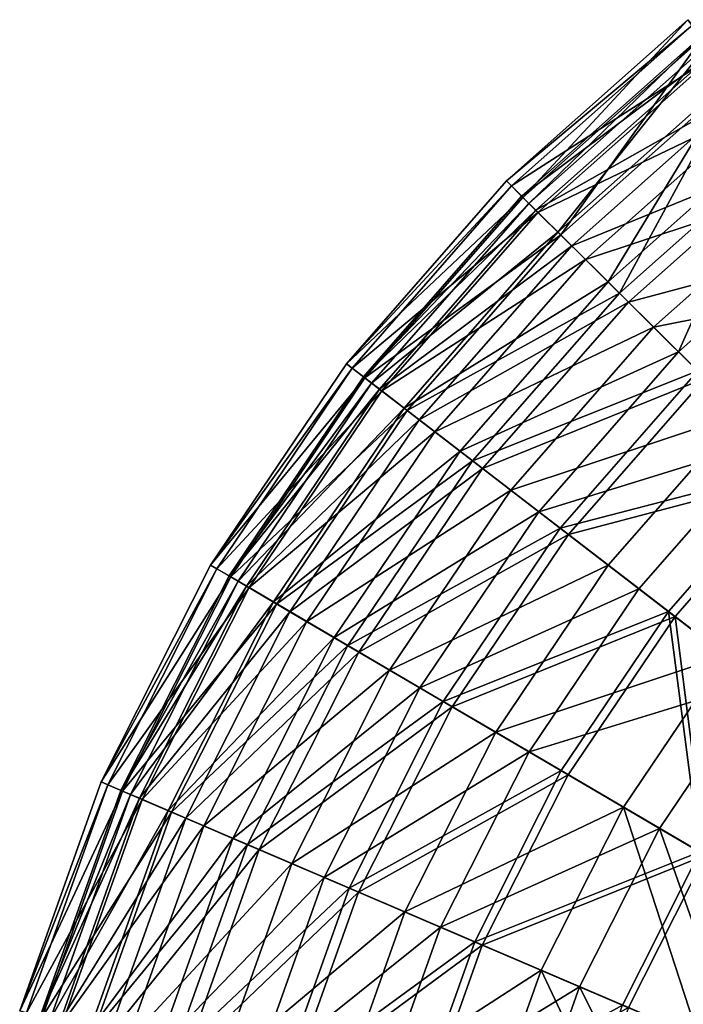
# Model space of a CAD drawing. Header units: millimetres. Extents: x -168 to 182, y 99 to 449.
# Tile 135 of 157: x -161 to -101, y 323 to 412. Entities that reach past the tile are written whole.
import ezdxf

# ---------------------------------------------------------------- set-up
doc = ezdxf.new("R2010")
doc.units = ezdxf.units.MM
doc.header["$LTSCALE"] = 25.4
doc.layers.get('0').update_dxf_attribs({"true_color": 0xff5454})

# ---------------------------------------------------------------- blocks, each defined once
blk = doc.blocks.new('SPHERE-XL-7846.STL#1')
at = {"color": 7, "true_color": 0xe6ffff}
mesh = blk.add_polyface(dxfattribs=at)
corners = [(-115.599, 395.856, 197.021), (-100.674, 411.928, 175.175), (-117.095, 397.341, 175.175), (-99.376, 410.268, 197.021)]
mesh.append_faces([[corners[k] for k in face] for face in [(0, 1, 2), (1, 0, 3)]], dxfattribs={"vtx0": -1, "color": 7})
mesh = blk.add_polyface(dxfattribs=at)
corners = [(-117.095, 397.341, 175.175), (-100.278, 411.421, 153.238), (-116.638, 396.888, 153.238), (-100.674, 411.928, 175.175)]
mesh.append_faces([[corners[k] for k in face] for face in [(0, 1, 2), (1, 0, 3)]], dxfattribs={"vtx0": -1, "color": 7})
mesh = blk.add_polyface(dxfattribs=at)
corners = [(-116.638, 396.888, 153.238), (-98.193, 408.755, 131.553), (-114.236, 394.504, 131.553), (-100.278, 411.421, 153.238)]
mesh.append_faces([[corners[k] for k in face] for face in [(0, 1, 2), (1, 0, 3)]], dxfattribs={"vtx0": -1, "color": 7})
mesh = blk.add_polyface(dxfattribs=at)
corners = [(-99.481, 410.402, 172.808), (-115.05, 395.311, 150.946), (-98.899, 409.658, 150.946), (-115.72, 395.976, 172.808)]
mesh.append_faces([[corners[k] for k in face] for face in [(0, 1, 2), (1, 0, 3)]], dxfattribs={"vtx0": -1, "color": 7})
mesh = blk.add_polyface(dxfattribs=at)
corners = [(-98.358, 408.965, 194.614), (-115.72, 395.976, 172.808), (-99.481, 410.402, 172.808), (-114.426, 394.692, 194.614)]
mesh.append_faces([[corners[k] for k in face] for face in [(0, 1, 2), (1, 0, 3)]], dxfattribs={"vtx0": -1, "color": 7})
mesh = blk.add_polyface(dxfattribs=at)
corners = [(-112.174, 392.457, 218.431), (-99.376, 410.268, 197.021), (-115.599, 395.856, 197.021), (-96.404, 406.466, 218.431)]
mesh.append_faces([[corners[k] for k in face] for face in [(0, 1, 2), (1, 0, 3)]], dxfattribs={"vtx0": -1, "color": 7})
mesh = blk.add_polyface(dxfattribs=at)
corners = [(-98.899, 409.658, 150.946), (-112.426, 392.707, 129.378), (-96.623, 406.746, 129.378), (-115.05, 395.311, 150.946)]
mesh.append_faces([[corners[k] for k in face] for face in [(0, 1, 2), (1, 0, 3)]], dxfattribs={"vtx0": -1, "color": 7})
mesh = blk.add_polyface(dxfattribs=at)
corners = [(-95.549, 405.372, 216.016), (-114.426, 394.692, 194.614), (-98.358, 408.965, 194.614), (-111.188, 391.479, 216.016)]
mesh.append_faces([[corners[k] for k in face] for face in [(0, 1, 2), (1, 0, 3)]], dxfattribs={"vtx0": -1, "color": 7})
mesh = blk.add_polyface(dxfattribs=at)
corners = [(-114.236, 394.504, 131.553), (-94.454, 403.972, 110.462), (-109.927, 390.227, 110.462), (-98.193, 408.755, 131.553)]
mesh.append_faces([[corners[k] for k in face] for face in [(0, 1, 2), (1, 0, 3)]], dxfattribs={"vtx0": -1, "color": 7})
mesh = blk.add_polyface(dxfattribs=at)
corners = [(-96.623, 406.746, 129.378), (-107.891, 388.206, 108.449), (-92.688, 401.712, 108.449), (-112.426, 392.707, 129.378)]
mesh.append_faces([[corners[k] for k in face] for face in [(0, 1, 2), (1, 0, 3)]], dxfattribs={"vtx0": -1, "color": 7})
mesh = blk.add_polyface(dxfattribs=at)
corners = [(-106.874, 387.197, 239.069), (-96.404, 406.466, 218.431), (-112.174, 392.457, 218.431), (-91.805, 400.583, 239.069)]
mesh.append_faces([[corners[k] for k in face] for face in [(0, 1, 2), (1, 0, 3)]], dxfattribs={"vtx0": -1, "color": 7})
mesh = blk.add_polyface(dxfattribs=at)
corners = [(-91.098, 399.679, 236.671), (-111.188, 391.479, 216.016), (-95.549, 405.372, 216.016), (-106.059, 386.388, 236.671)]
mesh.append_faces([[corners[k] for k in face] for face in [(0, 1, 2), (1, 0, 3)]], dxfattribs={"vtx0": -1, "color": 7})
mesh = blk.add_polyface(dxfattribs=at)
corners = [(-109.927, 390.227, 110.462), (-89.118, 397.146, 90.298), (-103.778, 384.124, 90.298), (-94.454, 403.972, 110.462)]
mesh.append_faces([[corners[k] for k in face] for face in [(0, 1, 2), (1, 0, 3)]], dxfattribs={"vtx0": -1, "color": 7})
mesh = blk.add_polyface(dxfattribs=at)
corners = [(-92.688, 401.712, 108.449), (-101.517, 381.88, 88.494), (-87.157, 394.637, 88.494), (-107.891, 388.206, 108.449)]
mesh.append_faces([[corners[k] for k in face] for face in [(0, 1, 2), (1, 0, 3)]], dxfattribs={"vtx0": -1, "color": 7})
mesh = blk.add_polyface(dxfattribs=at)
corners = [(-99.782, 380.158, 258.609), (-91.805, 400.583, 239.069), (-106.874, 387.197, 239.069), (-85.651, 392.711, 258.609)]
mesh.append_faces([[corners[k] for k in face] for face in [(0, 1, 2), (1, 0, 3)]], dxfattribs={"vtx0": -1, "color": 7})
mesh = blk.add_polyface(dxfattribs=at)
corners = [(-85.077, 391.977, 256.248), (-106.059, 386.388, 236.671), (-91.098, 399.679, 236.671), (-99.12, 379.501, 256.248)]
mesh.append_faces([[corners[k] for k in face] for face in [(0, 1, 2), (1, 0, 3)]], dxfattribs={"vtx0": -1, "color": 7})
mesh = blk.add_polyface(dxfattribs=at)
corners = [(-115.599, 395.856, 197.021), (-131.558, 380.81, 175.175), (-129.888, 379.525, 197.021), (-117.095, 397.341, 175.175)]
mesh.append_faces([[corners[k] for k in face] for face in [(0, 1, 2), (1, 0, 3)]], dxfattribs={"vtx0": -1, "color": 7})
mesh = blk.add_polyface(dxfattribs=at)
corners = [(-131.558, 380.81, 175.175), (-116.638, 396.888, 153.238), (-131.048, 380.418, 153.238), (-117.095, 397.341, 175.175)]
mesh.append_faces([[corners[k] for k in face] for face in [(0, 1, 2), (1, 0, 3)]], dxfattribs={"vtx0": -1, "color": 7})
mesh = blk.add_polyface(dxfattribs=at)
corners = [(-131.048, 380.418, 153.238), (-114.236, 394.504, 131.553), (-128.366, 378.354, 131.553), (-116.638, 396.888, 153.238)]
mesh.append_faces([[corners[k] for k in face] for face in [(0, 1, 2), (1, 0, 3)]], dxfattribs={"vtx0": -1, "color": 7})
mesh = blk.add_polyface(dxfattribs=at)
corners = [(-103.778, 384.124, 90.298), (-82.27, 388.386, 71.376), (-95.885, 376.291, 71.376), (-89.118, 397.146, 90.298)]
mesh.append_faces([[corners[k] for k in face] for face in [(0, 1, 2), (1, 0, 3)]], dxfattribs={"vtx0": -1, "color": 7})
mesh = blk.add_polyface(dxfattribs=at)
corners = [(-115.05, 395.311, 150.946), (-130.023, 379.629, 172.808), (-129.274, 379.053, 150.946), (-115.72, 395.976, 172.808)]
mesh.append_faces([[corners[k] for k in face] for face in [(0, 1, 2), (1, 0, 3)]], dxfattribs={"vtx0": -1, "color": 7})
mesh = blk.add_polyface(dxfattribs=at)
corners = [(-130.023, 379.629, 172.808), (-114.426, 394.692, 194.614), (-128.578, 378.517, 194.614), (-115.72, 395.976, 172.808)]
mesh.append_faces([[corners[k] for k in face] for face in [(0, 1, 2), (1, 0, 3)]], dxfattribs={"vtx0": -1, "color": 7})
mesh = blk.add_polyface(dxfattribs=at)
corners = [(-112.174, 392.457, 218.431), (-129.888, 379.525, 197.021), (-126.064, 376.582, 218.431), (-115.599, 395.856, 197.021)]
mesh.append_faces([[corners[k] for k in face] for face in [(0, 1, 2), (1, 0, 3)]], dxfattribs={"vtx0": -1, "color": 7})
mesh = blk.add_polyface(dxfattribs=at)
corners = [(-112.426, 392.707, 129.378), (-129.274, 379.053, 150.946), (-126.345, 376.798, 129.378), (-115.05, 395.311, 150.946)]
mesh.append_faces([[corners[k] for k in face] for face in [(0, 1, 2), (1, 0, 3)]], dxfattribs={"vtx0": -1, "color": 7})
mesh = blk.add_polyface(dxfattribs=at)
corners = [(-128.578, 378.517, 194.614), (-111.188, 391.479, 216.016), (-124.963, 375.735, 216.016), (-114.426, 394.692, 194.614)]
mesh.append_faces([[corners[k] for k in face] for face in [(0, 1, 2), (1, 0, 3)]], dxfattribs={"vtx0": -1, "color": 7})
mesh = blk.add_polyface(dxfattribs=at)
corners = [(-128.366, 378.354, 131.553), (-109.927, 390.227, 110.462), (-123.555, 374.651, 110.462), (-114.236, 394.504, 131.553)]
mesh.append_faces([[corners[k] for k in face] for face in [(0, 1, 2), (1, 0, 3)]], dxfattribs={"vtx0": -1, "color": 7})
mesh = blk.add_polyface(dxfattribs=at)
corners = [(-87.157, 394.637, 88.494), (-93.406, 373.83, 69.832), (-80.119, 385.634, 69.832), (-101.517, 381.88, 88.494)]
mesh.append_faces([[corners[k] for k in face] for face in [(0, 1, 2), (1, 0, 3)]], dxfattribs={"vtx0": -1, "color": 7})
mesh = blk.add_polyface(dxfattribs=at)
corners = [(-107.891, 388.206, 108.449), (-126.345, 376.798, 129.378), (-121.282, 372.901, 108.449), (-112.426, 392.707, 129.378)]
mesh.append_faces([[corners[k] for k in face] for face in [(0, 1, 2), (1, 0, 3)]], dxfattribs={"vtx0": -1, "color": 7})
mesh = blk.add_polyface(dxfattribs=at)
corners = [(-106.874, 387.197, 239.069), (-126.064, 376.582, 218.431), (-120.146, 372.027, 239.069), (-112.174, 392.457, 218.431)]
mesh.append_faces([[corners[k] for k in face] for face in [(0, 1, 2), (1, 0, 3)]], dxfattribs={"vtx0": -1, "color": 7})
mesh = blk.add_polyface(dxfattribs=at)
corners = [(-124.963, 375.735, 216.016), (-106.059, 386.388, 236.671), (-119.236, 371.327, 236.671), (-111.188, 391.479, 216.016)]
mesh.append_faces([[corners[k] for k in face] for face in [(0, 1, 2), (1, 0, 3)]], dxfattribs={"vtx0": -1, "color": 7})
mesh = blk.add_polyface(dxfattribs=at)
corners = [(-123.555, 374.651, 110.462), (-103.778, 384.124, 90.298), (-116.689, 369.367, 90.298), (-109.927, 390.227, 110.462)]
mesh.append_faces([[corners[k] for k in face] for face in [(0, 1, 2), (1, 0, 3)]], dxfattribs={"vtx0": -1, "color": 7})
mesh = blk.add_polyface(dxfattribs=at)
corners = [(-101.517, 381.88, 88.494), (-121.282, 372.901, 108.449), (-114.165, 367.424, 88.494), (-107.891, 388.206, 108.449)]
mesh.append_faces([[corners[k] for k in face] for face in [(0, 1, 2), (1, 0, 3)]], dxfattribs={"vtx0": -1, "color": 7})
mesh = blk.add_polyface(dxfattribs=at)
corners = [(-99.782, 380.158, 258.609), (-120.146, 372.027, 239.069), (-112.228, 365.933, 258.609), (-106.874, 387.197, 239.069)]
mesh.append_faces([[corners[k] for k in face] for face in [(0, 1, 2), (1, 0, 3)]], dxfattribs={"vtx0": -1, "color": 7})
mesh = blk.add_polyface(dxfattribs=at)
corners = [(-119.236, 371.327, 236.671), (-99.12, 379.501, 256.248), (-111.489, 365.364, 256.248), (-106.059, 386.388, 236.671)]
mesh.append_faces([[corners[k] for k in face] for face in [(0, 1, 2), (1, 0, 3)]], dxfattribs={"vtx0": -1, "color": 7})
mesh = blk.add_polyface(dxfattribs=at)
corners = [(-116.689, 369.367, 90.298), (-95.885, 376.291, 71.376), (-107.877, 362.585, 71.376), (-103.778, 384.124, 90.298)]
mesh.append_faces([[corners[k] for k in face] for face in [(0, 1, 2), (1, 0, 3)]], dxfattribs={"vtx0": -1, "color": 7})
mesh = blk.add_polyface(dxfattribs=at)
corners = [(-93.406, 373.83, 69.832), (-114.165, 367.424, 88.494), (-105.11, 360.454, 69.832), (-101.517, 381.88, 88.494)]
mesh.append_faces([[corners[k] for k in face] for face in [(0, 1, 2), (1, 0, 3)]], dxfattribs={"vtx0": -1, "color": 7})
mesh = blk.add_polyface(dxfattribs=at)
corners = [(-129.888, 379.525, 197.021), (-143.835, 362.598, 175.175), (-142.017, 361.531, 197.021), (-131.558, 380.81, 175.175)]
mesh.append_faces([[corners[k] for k in face] for face in [(0, 1, 2), (1, 0, 3)]], dxfattribs={"vtx0": -1, "color": 7})
mesh = blk.add_polyface(dxfattribs=at)
corners = [(-143.835, 362.598, 175.175), (-131.048, 380.418, 153.238), (-143.28, 362.272, 153.238), (-131.558, 380.81, 175.175)]
mesh.append_faces([[corners[k] for k in face] for face in [(0, 1, 2), (1, 0, 3)]], dxfattribs={"vtx0": -1, "color": 7})
mesh = blk.add_polyface(dxfattribs=at)
corners = [(-143.28, 362.272, 153.238), (-128.366, 378.354, 131.553), (-140.361, 360.561, 131.553), (-131.048, 380.418, 153.238)]
mesh.append_faces([[corners[k] for k in face] for face in [(0, 1, 2), (1, 0, 3)]], dxfattribs={"vtx0": -1, "color": 7})
mesh = blk.add_polyface(dxfattribs=at)
corners = [(-129.274, 379.053, 150.946), (-142.164, 361.618, 172.808), (-141.349, 361.14, 150.946), (-130.023, 379.629, 172.808)]
mesh.append_faces([[corners[k] for k in face] for face in [(0, 1, 2), (1, 0, 3)]], dxfattribs={"vtx0": -1, "color": 7})
mesh = blk.add_polyface(dxfattribs=at)
corners = [(-142.164, 361.618, 172.808), (-128.578, 378.517, 194.614), (-140.591, 360.695, 194.614), (-130.023, 379.629, 172.808)]
mesh.append_faces([[corners[k] for k in face] for face in [(0, 1, 2), (1, 0, 3)]], dxfattribs={"vtx0": -1, "color": 7})
mesh = blk.add_polyface(dxfattribs=at)
corners = [(-126.064, 376.582, 218.431), (-142.017, 361.531, 197.021), (-137.854, 359.091, 218.431), (-129.888, 379.525, 197.021)]
mesh.append_faces([[corners[k] for k in face] for face in [(0, 1, 2), (1, 0, 3)]], dxfattribs={"vtx0": -1, "color": 7})
mesh = blk.add_polyface(dxfattribs=at)
corners = [(-91.01, 371.452, 276.746), (-112.228, 365.933, 258.609), (-102.434, 358.395, 276.746), (-99.782, 380.158, 258.609)]
mesh.append_faces([[corners[k] for k in face] for face in [(0, 1, 2), (1, 0, 3)]], dxfattribs={"vtx0": -1, "color": 7})
mesh = blk.add_polyface(dxfattribs=at)
corners = [(-111.489, 365.364, 256.248), (-90.483, 370.929, 274.434), (-101.846, 357.942, 274.434), (-99.12, 379.501, 256.248)]
mesh.append_faces([[corners[k] for k in face] for face in [(0, 1, 2), (1, 0, 3)]], dxfattribs={"vtx0": -1, "color": 7})
mesh = blk.add_polyface(dxfattribs=at)
corners = [(-126.345, 376.798, 129.378), (-141.349, 361.14, 150.946), (-138.161, 359.271, 129.378), (-129.274, 379.053, 150.946)]
mesh.append_faces([[corners[k] for k in face] for face in [(0, 1, 2), (1, 0, 3)]], dxfattribs={"vtx0": -1, "color": 7})
mesh = blk.add_polyface(dxfattribs=at)
corners = [(-140.591, 360.695, 194.614), (-124.963, 375.735, 216.016), (-136.656, 358.388, 216.016), (-128.578, 378.517, 194.614)]
mesh.append_faces([[corners[k] for k in face] for face in [(0, 1, 2), (1, 0, 3)]], dxfattribs={"vtx0": -1, "color": 7})
mesh = blk.add_polyface(dxfattribs=at)
corners = [(-140.361, 360.561, 131.553), (-123.555, 374.651, 110.462), (-135.123, 357.49, 110.462), (-128.366, 378.354, 131.553)]
mesh.append_faces([[corners[k] for k in face] for face in [(0, 1, 2), (1, 0, 3)]], dxfattribs={"vtx0": -1, "color": 7})
mesh = blk.add_polyface(dxfattribs=at)
corners = [(-121.282, 372.901, 108.449), (-138.161, 359.271, 129.378), (-132.649, 356.039, 108.449), (-126.345, 376.798, 129.378)]
mesh.append_faces([[corners[k] for k in face] for face in [(0, 1, 2), (1, 0, 3)]], dxfattribs={"vtx0": -1, "color": 7})
mesh = blk.add_polyface(dxfattribs=at)
corners = [(-120.146, 372.027, 239.069), (-137.854, 359.091, 218.431), (-131.413, 355.314, 239.069), (-126.064, 376.582, 218.431)]
mesh.append_faces([[corners[k] for k in face] for face in [(0, 1, 2), (1, 0, 3)]], dxfattribs={"vtx0": -1, "color": 7})
mesh = blk.add_polyface(dxfattribs=at)
corners = [(-95.885, 376.291, 71.376), (-97.258, 354.411, 53.995), (-107.877, 362.585, 71.376), (-86.374, 366.851, 53.995)]
mesh.append_faces([[corners[k] for k in face] for face in [(0, 1, 2), (1, 0, 3)]], dxfattribs={"vtx0": -1, "color": 7})
mesh = blk.add_polyface(dxfattribs=at)
corners = [(-136.656, 358.388, 216.016), (-119.236, 371.327, 236.671), (-130.422, 354.733, 236.671), (-124.963, 375.735, 216.016)]
mesh.append_faces([[corners[k] for k in face] for face in [(0, 1, 2), (1, 0, 3)]], dxfattribs={"vtx0": -1, "color": 7})
mesh = blk.add_polyface(dxfattribs=at)
corners = [(-135.123, 357.49, 110.462), (-116.689, 369.367, 90.298), (-127.649, 353.108, 90.298), (-123.555, 374.651, 110.462)]
mesh.append_faces([[corners[k] for k in face] for face in [(0, 1, 2), (1, 0, 3)]], dxfattribs={"vtx0": -1, "color": 7})
mesh = blk.add_polyface(dxfattribs=at)
corners = [(-94.259, 352.103, 52.762), (-93.406, 373.83, 69.832), (-105.11, 360.454, 69.832), (-83.688, 364.186, 52.762)]
mesh.append_faces([[corners[k] for k in face] for face in [(0, 1, 2), (1, 0, 3)]], dxfattribs={"vtx0": -1, "color": 7})
mesh = blk.add_polyface(dxfattribs=at)
corners = [(-114.165, 367.424, 88.494), (-132.649, 356.039, 108.449), (-124.902, 351.497, 88.494), (-121.282, 372.901, 108.449)]
mesh.append_faces([[corners[k] for k in face] for face in [(0, 1, 2), (1, 0, 3)]], dxfattribs={"vtx0": -1, "color": 7})
mesh = blk.add_polyface(dxfattribs=at)
corners = [(-112.228, 365.933, 258.609), (-131.413, 355.314, 239.069), (-122.793, 350.26, 258.609), (-120.146, 372.027, 239.069)]
mesh.append_faces([[corners[k] for k in face] for face in [(0, 1, 2), (1, 0, 3)]], dxfattribs={"vtx0": -1, "color": 7})
mesh = blk.add_polyface(dxfattribs=at)
corners = [(-90.919, 349.532, 293.193), (-91.01, 371.452, 276.746), (-102.434, 358.395, 276.746), (-80.696, 361.216, 293.193)]
mesh.append_faces([[corners[k] for k in face] for face in [(0, 1, 2), (1, 0, 3)]], dxfattribs={"vtx0": -1, "color": 7})
mesh = blk.add_polyface(dxfattribs=at)
corners = [(-130.422, 354.733, 236.671), (-111.489, 365.364, 256.248), (-121.989, 349.789, 256.248), (-119.236, 371.327, 236.671)]
mesh.append_faces([[corners[k] for k in face] for face in [(0, 1, 2), (1, 0, 3)]], dxfattribs={"vtx0": -1, "color": 7})
mesh = blk.add_polyface(dxfattribs=at)
corners = [(-90.483, 370.929, 274.434), (-90.46, 349.179, 290.939), (-101.846, 357.942, 274.434), (-80.285, 360.808, 290.939)]
mesh.append_faces([[corners[k] for k in face] for face in [(0, 1, 2), (1, 0, 3)]], dxfattribs={"vtx0": -1, "color": 7})
mesh = blk.add_polyface(dxfattribs=at)
corners = [(-127.649, 353.108, 90.298), (-107.877, 362.585, 71.376), (-118.057, 347.483, 71.376), (-116.689, 369.367, 90.298)]
mesh.append_faces([[corners[k] for k in face] for face in [(0, 1, 2), (1, 0, 3)]], dxfattribs={"vtx0": -1, "color": 7})
mesh = blk.add_polyface(dxfattribs=at)
corners = [(-105.11, 360.454, 69.832), (-124.902, 351.497, 88.494), (-115.044, 345.717, 69.832), (-114.165, 367.424, 88.494)]
mesh.append_faces([[corners[k] for k in face] for face in [(0, 1, 2), (1, 0, 3)]], dxfattribs={"vtx0": -1, "color": 7})
mesh = blk.add_polyface(dxfattribs=at)
corners = [(-102.434, 358.395, 276.746), (-122.793, 350.26, 258.609), (-112.132, 344.009, 276.746), (-112.228, 365.933, 258.609)]
mesh.append_faces([[corners[k] for k in face] for face in [(0, 1, 2), (1, 0, 3)]], dxfattribs={"vtx0": -1, "color": 7})
mesh = blk.add_polyface(dxfattribs=at)
corners = [(-121.989, 349.789, 256.248), (-101.846, 357.942, 274.434), (-111.491, 343.634, 274.434), (-111.489, 365.364, 256.248)]
mesh.append_faces([[corners[k] for k in face] for face in [(0, 1, 2), (1, 0, 3)]], dxfattribs={"vtx0": -1, "color": 7})
mesh = blk.add_polyface(dxfattribs=at)
corners = [(-142.017, 361.531, 197.021), (-153.733, 342.99, 175.175), (-151.795, 342.16, 197.021), (-143.835, 362.598, 175.175)]
mesh.append_faces([[corners[k] for k in face] for face in [(0, 1, 2), (1, 0, 3)]], dxfattribs={"vtx0": -1, "color": 7})
mesh = blk.add_polyface(dxfattribs=at)
corners = [(-153.733, 342.99, 175.175), (-143.28, 362.272, 153.238), (-153.141, 342.736, 153.238), (-143.835, 362.598, 175.175)]
mesh.append_faces([[corners[k] for k in face] for face in [(0, 1, 2), (1, 0, 3)]], dxfattribs={"vtx0": -1, "color": 7})
mesh = blk.add_polyface(dxfattribs=at)
corners = [(-118.057, 347.483, 71.376), (-97.258, 354.411, 53.995), (-106.497, 340.706, 53.995), (-107.877, 362.585, 71.376)]
mesh.append_faces([[corners[k] for k in face] for face in [(0, 1, 2), (1, 0, 3)]], dxfattribs={"vtx0": -1, "color": 7})
mesh = blk.add_polyface(dxfattribs=at)
corners = [(-153.141, 342.736, 153.238), (-140.361, 360.561, 131.553), (-150.031, 341.404, 131.553), (-143.28, 362.272, 153.238)]
mesh.append_faces([[corners[k] for k in face] for face in [(0, 1, 2), (1, 0, 3)]], dxfattribs={"vtx0": -1, "color": 7})
mesh = blk.add_polyface(dxfattribs=at)
corners = [(-141.349, 361.14, 150.946), (-151.952, 342.227, 172.808), (-151.084, 341.855, 150.946), (-142.164, 361.618, 172.808)]
mesh.append_faces([[corners[k] for k in face] for face in [(0, 1, 2), (1, 0, 3)]], dxfattribs={"vtx0": -1, "color": 7})
mesh = blk.add_polyface(dxfattribs=at)
corners = [(-151.952, 342.227, 172.808), (-140.591, 360.695, 194.614), (-150.276, 341.509, 194.614), (-142.164, 361.618, 172.808)]
mesh.append_faces([[corners[k] for k in face] for face in [(0, 1, 2), (1, 0, 3)]], dxfattribs={"vtx0": -1, "color": 7})
mesh = blk.add_polyface(dxfattribs=at)
corners = [(-137.854, 359.091, 218.431), (-151.795, 342.16, 197.021), (-147.36, 340.26, 218.431), (-142.017, 361.531, 197.021)]
mesh.append_faces([[corners[k] for k in face] for face in [(0, 1, 2), (1, 0, 3)]], dxfattribs={"vtx0": -1, "color": 7})
mesh = blk.add_polyface(dxfattribs=at)
corners = [(-138.161, 359.271, 129.378), (-151.084, 341.855, 150.946), (-147.686, 340.4, 129.378), (-141.349, 361.14, 150.946)]
mesh.append_faces([[corners[k] for k in face] for face in [(0, 1, 2), (1, 0, 3)]], dxfattribs={"vtx0": -1, "color": 7})
mesh = blk.add_polyface(dxfattribs=at)
corners = [(-150.276, 341.509, 194.614), (-136.656, 358.388, 216.016), (-146.083, 339.713, 216.016), (-140.591, 360.695, 194.614)]
mesh.append_faces([[corners[k] for k in face] for face in [(0, 1, 2), (1, 0, 3)]], dxfattribs={"vtx0": -1, "color": 7})
mesh = blk.add_polyface(dxfattribs=at)
corners = [(-150.031, 341.404, 131.553), (-135.123, 357.49, 110.462), (-144.449, 339.014, 110.462), (-140.361, 360.561, 131.553)]
mesh.append_faces([[corners[k] for k in face] for face in [(0, 1, 2), (1, 0, 3)]], dxfattribs={"vtx0": -1, "color": 7})
mesh = blk.add_polyface(dxfattribs=at)
corners = [(-94.259, 352.103, 52.762), (-115.044, 345.717, 69.832), (-103.233, 338.792, 52.762), (-105.11, 360.454, 69.832)]
mesh.append_faces([[corners[k] for k in face] for face in [(0, 1, 2), (1, 0, 3)]], dxfattribs={"vtx0": -1, "color": 7})
mesh = blk.add_polyface(dxfattribs=at)
corners = [(-132.649, 356.039, 108.449), (-147.686, 340.4, 129.378), (-141.813, 337.885, 108.449), (-138.161, 359.271, 129.378)]
mesh.append_faces([[corners[k] for k in face] for face in [(0, 1, 2), (1, 0, 3)]], dxfattribs={"vtx0": -1, "color": 7})
mesh = blk.add_polyface(dxfattribs=at)
corners = [(-131.413, 355.314, 239.069), (-147.36, 340.26, 218.431), (-140.495, 337.321, 239.069), (-137.854, 359.091, 218.431)]
mesh.append_faces([[corners[k] for k in face] for face in [(0, 1, 2), (1, 0, 3)]], dxfattribs={"vtx0": -1, "color": 7})
mesh = blk.add_polyface(dxfattribs=at)
corners = [(-146.083, 339.713, 216.016), (-130.422, 354.733, 236.671), (-139.44, 336.868, 236.671), (-136.656, 358.388, 216.016)]
mesh.append_faces([[corners[k] for k in face] for face in [(0, 1, 2), (1, 0, 3)]], dxfattribs={"vtx0": -1, "color": 7})
mesh = blk.add_polyface(dxfattribs=at)
corners = [(-99.596, 336.659, 293.193), (-102.434, 358.395, 276.746), (-112.132, 344.009, 276.746), (-90.919, 349.532, 293.193)]
mesh.append_faces([[corners[k] for k in face] for face in [(0, 1, 2), (1, 0, 3)]], dxfattribs={"vtx0": -1, "color": 7})
mesh = blk.add_polyface(dxfattribs=at)
corners = [(-144.449, 339.014, 110.462), (-127.649, 353.108, 90.298), (-136.485, 335.603, 90.298), (-135.123, 357.49, 110.462)]
mesh.append_faces([[corners[k] for k in face] for face in [(0, 1, 2), (1, 0, 3)]], dxfattribs={"vtx0": -1, "color": 7})
mesh = blk.add_polyface(dxfattribs=at)
corners = [(-101.846, 357.942, 274.434), (-99.097, 336.367, 290.939), (-111.491, 343.634, 274.434), (-90.46, 349.179, 290.939)]
mesh.append_faces([[corners[k] for k in face] for face in [(0, 1, 2), (1, 0, 3)]], dxfattribs={"vtx0": -1, "color": 7})
mesh = blk.add_polyface(dxfattribs=at)
corners = [(-124.902, 351.497, 88.494), (-141.813, 337.885, 108.449), (-133.558, 334.349, 88.494), (-132.649, 356.039, 108.449)]
mesh.append_faces([[corners[k] for k in face] for face in [(0, 1, 2), (1, 0, 3)]], dxfattribs={"vtx0": -1, "color": 7})
mesh = blk.add_polyface(dxfattribs=at)
corners = [(-122.793, 350.26, 258.609), (-140.495, 337.321, 239.069), (-131.311, 333.387, 258.609), (-131.413, 355.314, 239.069)]
mesh.append_faces([[corners[k] for k in face] for face in [(0, 1, 2), (1, 0, 3)]], dxfattribs={"vtx0": -1, "color": 7})
mesh = blk.add_polyface(dxfattribs=at)
corners = [(-139.44, 336.868, 236.671), (-121.989, 349.789, 256.248), (-130.453, 333.02, 256.248), (-130.422, 354.733, 236.671)]
mesh.append_faces([[corners[k] for k in face] for face in [(0, 1, 2), (1, 0, 3)]], dxfattribs={"vtx0": -1, "color": 7})
mesh = blk.add_polyface(dxfattribs=at)
corners = [(-97.258, 354.411, 53.995), (-93.151, 332.881, 38.428), (-106.497, 340.706, 53.995), (-84.998, 344.976, 38.428)]
mesh.append_faces([[corners[k] for k in face] for face in [(0, 1, 2), (1, 0, 3)]], dxfattribs={"vtx0": -1, "color": 7})
mesh = blk.add_polyface(dxfattribs=at)
corners = [(-136.485, 335.603, 90.298), (-118.057, 347.483, 71.376), (-126.264, 331.226, 71.376), (-127.649, 353.108, 90.298)]
mesh.append_faces([[corners[k] for k in face] for face in [(0, 1, 2), (1, 0, 3)]], dxfattribs={"vtx0": -1, "color": 7})
mesh = blk.add_polyface(dxfattribs=at)
corners = [(-89.657, 330.832, 37.558), (-94.259, 352.103, 52.762), (-103.233, 338.792, 52.762), (-81.788, 342.505, 37.558)]
mesh.append_faces([[corners[k] for k in face] for face in [(0, 1, 2), (1, 0, 3)]], dxfattribs={"vtx0": -1, "color": 7})
mesh = blk.add_polyface(dxfattribs=at)
corners = [(-115.044, 345.717, 69.832), (-133.558, 334.349, 88.494), (-123.053, 329.851, 69.832), (-124.902, 351.497, 88.494)]
mesh.append_faces([[corners[k] for k in face] for face in [(0, 1, 2), (1, 0, 3)]], dxfattribs={"vtx0": -1, "color": 7})
mesh = blk.add_polyface(dxfattribs=at)
corners = [(-112.132, 344.009, 276.746), (-131.311, 333.387, 258.609), (-119.95, 328.522, 276.746), (-122.793, 350.26, 258.609)]
mesh.append_faces([[corners[k] for k in face] for face in [(0, 1, 2), (1, 0, 3)]], dxfattribs={"vtx0": -1, "color": 7})
mesh = blk.add_polyface(dxfattribs=at)
corners = [(-130.453, 333.02, 256.248), (-111.491, 343.634, 274.434), (-119.267, 328.229, 274.434), (-121.989, 349.789, 256.248)]
mesh.append_faces([[corners[k] for k in face] for face in [(0, 1, 2), (1, 0, 3)]], dxfattribs={"vtx0": -1, "color": 7})
mesh = blk.add_polyface(dxfattribs=at)
corners = [(-126.264, 331.226, 71.376), (-106.497, 340.706, 53.995), (-113.945, 325.95, 53.995), (-118.057, 347.483, 71.376)]
mesh.append_faces([[corners[k] for k in face] for face in [(0, 1, 2), (1, 0, 3)]], dxfattribs={"vtx0": -1, "color": 7})
mesh = blk.add_polyface(dxfattribs=at)
corners = [(-103.233, 338.792, 52.762), (-123.053, 329.851, 69.832), (-110.467, 324.46, 52.762), (-115.044, 345.717, 69.832)]
mesh.append_faces([[corners[k] for k in face] for face in [(0, 1, 2), (1, 0, 3)]], dxfattribs={"vtx0": -1, "color": 7})
mesh = blk.add_polyface(dxfattribs=at)
corners = [(-99.596, 336.659, 293.193), (-119.95, 328.522, 276.746), (-106.592, 322.801, 293.193), (-112.132, 344.009, 276.746)]
mesh.append_faces([[corners[k] for k in face] for face in [(0, 1, 2), (1, 0, 3)]], dxfattribs={"vtx0": -1, "color": 7})
mesh = blk.add_polyface(dxfattribs=at)
corners = [(-151.795, 342.16, 197.021), (-161.095, 322.296, 175.175), (-159.069, 321.715, 197.021), (-153.733, 342.99, 175.175)]
mesh.append_faces([[corners[k] for k in face] for face in [(0, 1, 2), (1, 0, 3)]], dxfattribs={"vtx0": -1, "color": 7})
mesh = blk.add_polyface(dxfattribs=at)
corners = [(-161.095, 322.296, 175.175), (-153.141, 342.736, 153.238), (-160.476, 322.119, 153.238), (-153.733, 342.99, 175.175)]
mesh.append_faces([[corners[k] for k in face] for face in [(0, 1, 2), (1, 0, 3)]], dxfattribs={"vtx0": -1, "color": 7})
mesh = blk.add_polyface(dxfattribs=at)
corners = [(-119.267, 328.229, 274.434), (-99.097, 336.367, 290.939), (-106.06, 322.573, 290.939), (-111.491, 343.634, 274.434)]
mesh.append_faces([[corners[k] for k in face] for face in [(0, 1, 2), (1, 0, 3)]], dxfattribs={"vtx0": -1, "color": 7})
mesh = blk.add_polyface(dxfattribs=at)
corners = [(-160.476, 322.119, 153.238), (-150.031, 341.404, 131.553), (-157.223, 321.187, 131.553), (-153.141, 342.736, 153.238)]
mesh.append_faces([[corners[k] for k in face] for face in [(0, 1, 2), (1, 0, 3)]], dxfattribs={"vtx0": -1, "color": 7})
mesh = blk.add_polyface(dxfattribs=at)
corners = [(-151.084, 341.855, 150.946), (-159.232, 321.762, 172.808), (-158.325, 321.502, 150.946), (-151.952, 342.227, 172.808)]
mesh.append_faces([[corners[k] for k in face] for face in [(0, 1, 2), (1, 0, 3)]], dxfattribs={"vtx0": -1, "color": 7})
mesh = blk.add_polyface(dxfattribs=at)
corners = [(-159.232, 321.762, 172.808), (-150.276, 341.509, 194.614), (-157.48, 321.26, 194.614), (-151.952, 342.227, 172.808)]
mesh.append_faces([[corners[k] for k in face] for face in [(0, 1, 2), (1, 0, 3)]], dxfattribs={"vtx0": -1, "color": 7})
mesh = blk.add_polyface(dxfattribs=at)
corners = [(-147.36, 340.26, 218.431), (-159.069, 321.715, 197.021), (-154.43, 320.387, 218.431), (-151.795, 342.16, 197.021)]
mesh.append_faces([[corners[k] for k in face] for face in [(0, 1, 2), (1, 0, 3)]], dxfattribs={"vtx0": -1, "color": 7})
mesh = blk.add_polyface(dxfattribs=at)
corners = [(-147.686, 340.4, 129.378), (-158.325, 321.502, 150.946), (-154.771, 320.485, 129.378), (-151.084, 341.855, 150.946)]
mesh.append_faces([[corners[k] for k in face] for face in [(0, 1, 2), (1, 0, 3)]], dxfattribs={"vtx0": -1, "color": 7})
mesh = blk.add_polyface(dxfattribs=at)
corners = [(-157.48, 321.26, 194.614), (-146.083, 339.713, 216.016), (-153.095, 320.004, 216.016), (-150.276, 341.509, 194.614)]
mesh.append_faces([[corners[k] for k in face] for face in [(0, 1, 2), (1, 0, 3)]], dxfattribs={"vtx0": -1, "color": 7})
mesh = blk.add_polyface(dxfattribs=at)
corners = [(-157.223, 321.187, 131.553), (-144.449, 339.014, 110.462), (-151.386, 319.515, 110.462), (-150.031, 341.404, 131.553)]
mesh.append_faces([[corners[k] for k in face] for face in [(0, 1, 2), (1, 0, 3)]], dxfattribs={"vtx0": -1, "color": 7})
mesh = blk.add_polyface(dxfattribs=at)
corners = [(-141.813, 337.885, 108.449), (-154.771, 320.485, 129.378), (-148.629, 318.725, 108.449), (-147.686, 340.4, 129.378)]
mesh.append_faces([[corners[k] for k in face] for face in [(0, 1, 2), (1, 0, 3)]], dxfattribs={"vtx0": -1, "color": 7})
mesh = blk.add_polyface(dxfattribs=at)
corners = [(-140.495, 337.321, 239.069), (-154.43, 320.387, 218.431), (-147.251, 318.33, 239.069), (-147.36, 340.26, 218.431)]
mesh.append_faces([[corners[k] for k in face] for face in [(0, 1, 2), (1, 0, 3)]], dxfattribs={"vtx0": -1, "color": 7})
mesh = blk.add_polyface(dxfattribs=at)
corners = [(-106.497, 340.706, 53.995), (-99.724, 319.86, 38.428), (-113.945, 325.95, 53.995), (-93.151, 332.881, 38.428)]
mesh.append_faces([[corners[k] for k in face] for face in [(0, 1, 2), (1, 0, 3)]], dxfattribs={"vtx0": -1, "color": 7})
mesh = blk.add_polyface(dxfattribs=at)
corners = [(-153.095, 320.004, 216.016), (-139.44, 336.868, 236.671), (-146.148, 318.014, 236.671), (-146.083, 339.713, 216.016)]
mesh.append_faces([[corners[k] for k in face] for face in [(0, 1, 2), (1, 0, 3)]], dxfattribs={"vtx0": -1, "color": 7})
mesh = blk.add_polyface(dxfattribs=at)
corners = [(-151.386, 319.515, 110.462), (-136.485, 335.603, 90.298), (-143.058, 317.129, 90.298), (-144.449, 339.014, 110.462)]
mesh.append_faces([[corners[k] for k in face] for face in [(0, 1, 2), (1, 0, 3)]], dxfattribs={"vtx0": -1, "color": 7})
mesh = blk.add_polyface(dxfattribs=at)
corners = [(-96.001, 318.265, 37.558), (-103.233, 338.792, 52.762), (-110.467, 324.46, 52.762), (-89.657, 330.832, 37.558)]
mesh.append_faces([[corners[k] for k in face] for face in [(0, 1, 2), (1, 0, 3)]], dxfattribs={"vtx0": -1, "color": 7})
mesh = blk.add_polyface(dxfattribs=at)
corners = [(-133.558, 334.349, 88.494), (-148.629, 318.725, 108.449), (-139.996, 316.252, 88.494), (-141.813, 337.885, 108.449)]
mesh.append_faces([[corners[k] for k in face] for face in [(0, 1, 2), (1, 0, 3)]], dxfattribs={"vtx0": -1, "color": 7})
mesh = blk.add_polyface(dxfattribs=at)
corners = [(-131.311, 333.387, 258.609), (-147.251, 318.33, 239.069), (-137.646, 315.579, 258.609), (-140.495, 337.321, 239.069)]
mesh.append_faces([[corners[k] for k in face] for face in [(0, 1, 2), (1, 0, 3)]], dxfattribs={"vtx0": -1, "color": 7})
mesh = blk.add_polyface(dxfattribs=at)
corners = [(-146.148, 318.014, 236.671), (-130.453, 333.02, 256.248), (-136.75, 315.322, 256.248), (-139.44, 336.868, 236.671)]
mesh.append_faces([[corners[k] for k in face] for face in [(0, 1, 2), (1, 0, 3)]], dxfattribs={"vtx0": -1, "color": 7})
mesh = blk.add_polyface(dxfattribs=at)
corners = [(-91.446, 316.314, 307.692), (-99.596, 336.659, 293.193), (-106.592, 322.801, 293.193), (-85.383, 328.326, 307.692)]
mesh.append_faces([[corners[k] for k in face] for face in [(0, 1, 2), (1, 0, 3)]], dxfattribs={"vtx0": -1, "color": 7})
mesh = blk.add_polyface(dxfattribs=at)
corners = [(-99.097, 336.367, 290.939), (-91.043, 316.142, 305.499), (-106.06, 322.573, 290.939), (-85.004, 328.104, 305.499)]
mesh.append_faces([[corners[k] for k in face] for face in [(0, 1, 2), (1, 0, 3)]], dxfattribs={"vtx0": -1, "color": 7})
mesh = blk.add_polyface(dxfattribs=at)
corners = [(-143.058, 317.129, 90.298), (-126.264, 331.226, 71.376), (-132.368, 314.067, 71.376), (-136.485, 335.603, 90.298)]
mesh.append_faces([[corners[k] for k in face] for face in [(0, 1, 2), (1, 0, 3)]], dxfattribs={"vtx0": -1, "color": 7})
mesh = blk.add_polyface(dxfattribs=at)
corners = [(-123.053, 329.851, 69.832), (-139.996, 316.252, 88.494), (-129.01, 313.106, 69.832), (-133.558, 334.349, 88.494)]
mesh.append_faces([[corners[k] for k in face] for face in [(0, 1, 2), (1, 0, 3)]], dxfattribs={"vtx0": -1, "color": 7})
mesh = blk.add_polyface(dxfattribs=at)
corners = [(-119.95, 328.522, 276.746), (-137.646, 315.579, 258.609), (-125.765, 312.176, 276.746), (-131.311, 333.387, 258.609)]
mesh.append_faces([[corners[k] for k in face] for face in [(0, 1, 2), (1, 0, 3)]], dxfattribs={"vtx0": -1, "color": 7})
mesh = blk.add_polyface(dxfattribs=at)
corners = [(-136.75, 315.322, 256.248), (-119.267, 328.229, 274.434), (-125.051, 311.971, 274.434), (-130.453, 333.02, 256.248)]
mesh.append_faces([[corners[k] for k in face] for face in [(0, 1, 2), (1, 0, 3)]], dxfattribs={"vtx0": -1, "color": 7})
mesh = blk.add_polyface(dxfattribs=at)
corners = [(-132.368, 314.067, 71.376), (-113.945, 325.95, 53.995), (-119.486, 310.377, 53.995), (-126.264, 331.226, 71.376)]
mesh.append_faces([[corners[k] for k in face] for face in [(0, 1, 2), (1, 0, 3)]], dxfattribs={"vtx0": -1, "color": 7})
mesh = blk.add_polyface(dxfattribs=at)
corners = [(-110.467, 324.46, 52.762), (-129.01, 313.106, 69.832), (-115.848, 309.335, 52.762), (-123.053, 329.851, 69.832)]
mesh.append_faces([[corners[k] for k in face] for face in [(0, 1, 2), (1, 0, 3)]], dxfattribs={"vtx0": -1, "color": 7})
mesh = blk.add_polyface(dxfattribs=at)
corners = [(-106.592, 322.801, 293.193), (-125.765, 312.176, 276.746), (-111.795, 308.174, 293.193), (-119.95, 328.522, 276.746)]
mesh.append_faces([[corners[k] for k in face] for face in [(0, 1, 2), (1, 0, 3)]], dxfattribs={"vtx0": -1, "color": 7})
mesh = blk.add_polyface(dxfattribs=at)
corners = [(-125.051, 311.971, 274.434), (-106.06, 322.573, 290.939), (-111.239, 308.015, 290.939), (-119.267, 328.229, 274.434)]
mesh.append_faces([[corners[k] for k in face] for face in [(0, 1, 2), (1, 0, 3)]], dxfattribs={"vtx0": -1, "color": 7})
mesh = blk.add_polyface(dxfattribs=at)
corners = [(-113.945, 325.95, 53.995), (-104.613, 306.117, 38.428), (-119.486, 310.377, 53.995), (-99.724, 319.86, 38.428)]
mesh.append_faces([[corners[k] for k in face] for face in [(0, 1, 2), (1, 0, 3)]], dxfattribs={"vtx0": -1, "color": 7})
mesh = blk.add_polyface(dxfattribs=at)
corners = [(-100.719, 305.002, 37.558), (-110.467, 324.46, 52.762), (-115.848, 309.335, 52.762), (-96.001, 318.265, 37.558)]
mesh.append_faces([[corners[k] for k in face] for face in [(0, 1, 2), (1, 0, 3)]], dxfattribs={"vtx0": -1, "color": 7})
blk = doc.blocks.new('Grupuj#1')
at = {"color": 0}
blk.add_blockref('SPHERE-XL-7846.STL#1', (167.79, -99.34, -13.682), dxfattribs=at)

msp = doc.modelspace()

# ---------------------------------------------------------------- block references
at = {"color": 0}
msp.add_blockref('Grupuj#1', (-167.79, 99.34, 13.682), dxfattribs=at)

doc.saveas('drawing.dxf')
